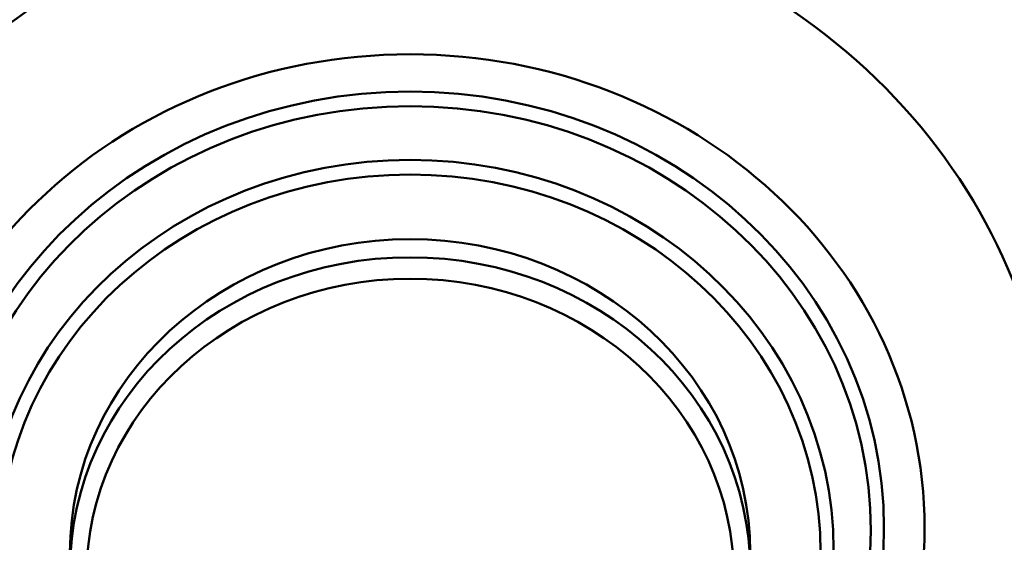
# Model space of a CAD drawing. Header units: inches. Extents: x 0.8 to 72.9, y -5.1 to 48.7.
# Tile 198 of 237: x 64.619 to 65.56, y 20.174 to 20.673. Entities that reach past the tile are written whole.
import ezdxf

# ---------------------------------------------------------------- set-up
doc = ezdxf.new("R2010")
doc.units = ezdxf.units.IN
doc.header["$MEASUREMENT"] = 0
doc.layers.add('Visible Edges(ROSSANSI)', color=7, linetype='Continuous', lineweight=50)
doc.layers.add('Visible Tangent Edges(ROSSANSI)', color=7, linetype='Continuous', lineweight=50)

msp = doc.modelspace()

# ---------------------------------------------------------------- linework, layer by layer
at = {"layer": 'Visible Edges(ROSSANSI)'}
msp.add_ellipse((64.99213, 20.16438), major_axis=(-0.325, 0), ratio=0.920845, start_param=3.141593, end_param=6.283185, dxfattribs=at)
at = {"layer": 'Visible Tangent Edges(ROSSANSI)'}
for centre, major_axis, start_param, end_param in [((64.99213, 21.11386), (1.01163, 0), 5.465042, 10.242921), ((64.99213, 20.22736), (-0.61431, 0), 2.672582, 6.752196), ((64.99213, 20.14708), (-0.325, 0), 3.141593, 6.283185)]:
    msp.add_ellipse(centre, major_axis=major_axis, ratio=0.920845, start_param=start_param, end_param=end_param, dxfattribs=at)
for centre, major_axis in [((64.99213, 20.18778), (0.49154, 0)), ((64.99213, 20.18778), (0.45281, 0)), ((64.99213, 20.18534), (-0.44031, 0)), ((64.99213, 20.16682), (0.40469, 0)), ((64.99213, 20.16438), (-0.39219, 0)), ((64.99213, 20.14099), (-0.30937, 0))]:
    msp.add_ellipse(centre, major_axis=major_axis, ratio=0.920845, dxfattribs=at)

doc.saveas('drawing.dxf')
